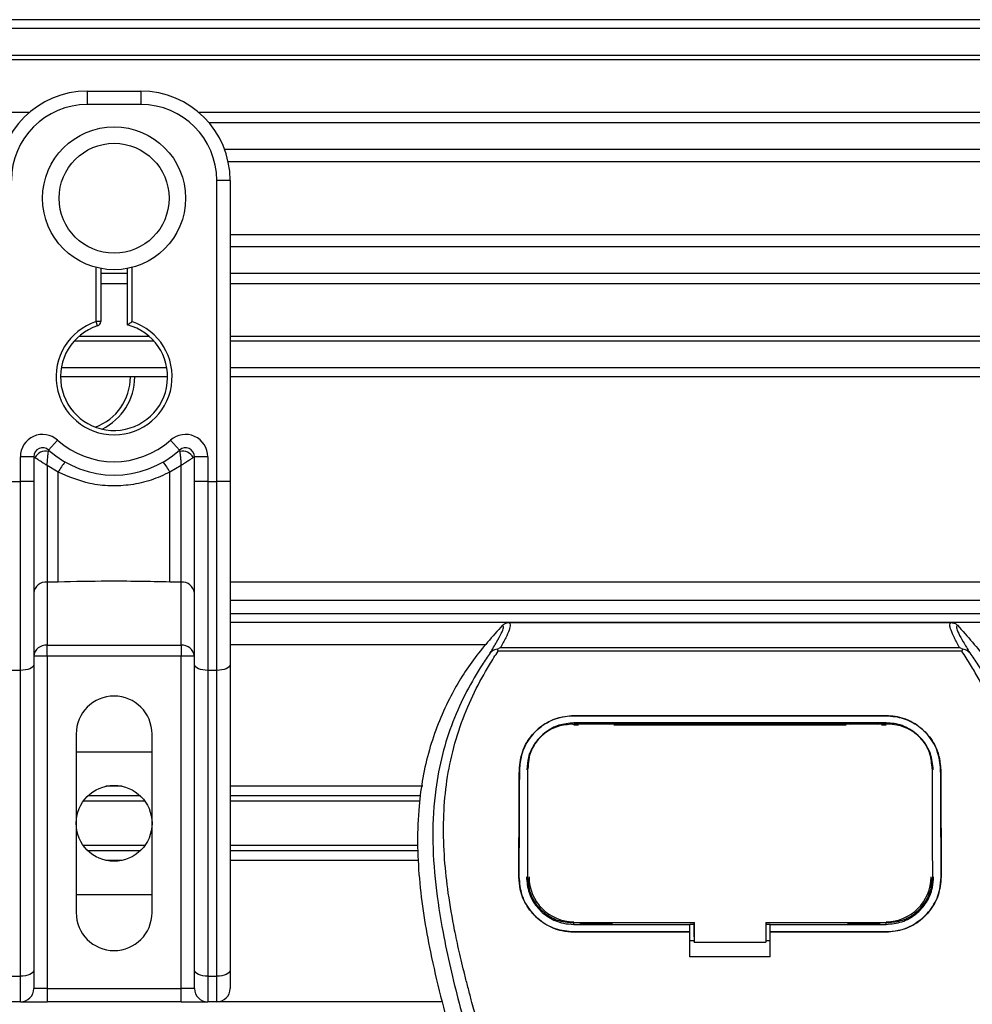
# Model space of a CAD drawing. Header units: millimetres. Extents: x 0 to 420, y 0 to 297.
# Tile 90 of 133: x 205.14 to 209.44, y 236.19 to 240.64. Entities that reach past the tile are written whole.
import ezdxf

# ---------------------------------------------------------------- set-up
doc = ezdxf.new("R2010")
doc.units = ezdxf.units.MM

msp = doc.modelspace()

# ---------------------------------------------------------------- linework, layer by layer
at = {"color": 7, "linetype": 'Continuous', "lineweight": 25}
for p, q in [((220.69328, 240.64287), (59.30672, 240.64287)), ((220.69328, 240.60253), (59.30672, 240.60253)), ((220.69328, 240.48149), (59.30672, 240.48149)), ((220.69328, 240.46091), (59.30672, 240.46091)), ((205.44225, 240.3201), (205.68433, 240.3201)), ((205.44225, 240.3201), (205.44225, 240.25958)), ((205.68433, 240.3201), (205.68433, 240.25958)), ((205.68433, 240.25958), (205.44225, 240.25958)), ((205.18002, 240.22326), (140.38327, 240.22326)), ((220.69328, 240.22326), (205.94656, 240.22326)), ((220.69328, 240.17645), (205.99301, 240.17645)), ((220.69328, 240.05587), (206.06301, 240.05587)), ((220.69328, 240.00136), (206.0788, 240.00136)), ((206.02728, 238.5555), (206.02728, 239.91663)), ((206.0878, 239.91663), (206.02728, 239.91663)), ((206.0878, 239.91663), (206.0878, 239.56059)), ((220.69328, 239.67052), (206.0878, 239.67052)), ((220.69328, 239.61601), (206.0878, 239.61601)), ((206.0878, 239.56059), (206.0878, 239.30436)), ((205.4826, 239.27854), (205.4826, 239.52318)), ((205.50277, 239.51865), (205.50277, 239.27854)), ((205.62381, 239.49543), (205.50277, 239.49543)), ((205.62381, 239.2634), (205.62381, 239.51865)), ((205.64398, 239.52318), (205.64398, 239.27854)), ((220.69328, 239.49543), (206.0878, 239.49543)), ((205.62381, 239.44862), (205.50277, 239.44862)), ((220.69328, 239.44862), (206.0878, 239.44862)), ((205.50277, 239.27854), (205.4826, 239.27854)), ((205.4888, 239.25934), (205.4826, 239.27854)), ((206.0878, 239.30436), (206.0878, 238.5555)), ((205.74373, 239.1904), (205.38285, 239.1904)), ((205.72295, 239.21097), (205.40363, 239.21097)), ((220.69328, 239.21097), (206.0878, 239.21097)), ((220.69328, 239.1904), (206.0878, 239.1904)), ((205.80198, 239.06936), (205.3246, 239.06936)), ((220.69328, 239.06936), (206.0878, 239.06936)), ((205.80537, 239.02901), (205.32121, 239.02901)), ((220.69328, 239.02901), (206.0878, 239.02901)), ((205.26741, 238.69821), (205.30776, 238.74332)), ((205.81882, 238.74332), (205.85916, 238.69821)), ((205.13965, 238.5555), (205.13965, 238.66814)), ((205.20017, 238.66814), (205.13965, 238.66814)), ((205.20017, 238.66814), (205.20017, 238.5555)), ((205.20597, 238.66392), (205.20017, 238.66392)), ((205.92641, 238.66392), (205.92061, 238.66392)), ((205.92641, 238.5555), (205.92641, 238.66814)), ((205.98693, 238.66814), (205.92641, 238.66814)), ((205.98693, 238.66814), (205.98693, 238.5555)), ((205.31094, 238.59815), (205.26069, 238.62865)), ((205.26069, 238.62865), (205.26069, 238.10207)), ((205.31094, 238.10207), (205.31094, 238.59815)), ((205.86589, 238.62865), (205.81564, 238.59815)), ((205.81564, 238.10207), (205.81564, 238.59815)), ((205.86589, 238.10207), (205.86589, 238.62865)), ((205.0993, 238.5555), (205.13965, 238.5555)), ((205.20017, 238.5555), (205.13965, 238.5555)), ((205.13965, 237.70293), (205.13965, 238.5555)), ((205.20017, 238.5555), (205.20017, 237.72851)), ((205.92641, 237.72851), (205.92641, 238.5555)), ((205.98693, 238.5555), (205.92641, 238.5555)), ((205.98693, 238.5555), (206.02728, 238.5555)), ((205.98693, 238.5555), (205.98693, 237.70293)), ((206.02728, 237.70293), (206.02728, 238.5555)), ((206.0878, 238.5555), (206.02728, 238.5555)), ((206.0878, 238.5555), (206.0878, 237.72851)), ((205.31094, 238.10207), (205.26069, 238.10207)), ((205.26069, 238.10207), (205.26069, 237.81642)), ((205.86589, 238.10207), (205.81564, 238.10207)), ((205.86589, 237.81642), (205.86589, 238.10207)), ((220.69328, 238.10104), (206.0878, 238.10104)), ((206.0878, 238.02034), (220.00739, 238.02034)), ((206.0878, 237.95982), (218.94408, 237.95982)), ((215.11901, 237.91948), (206.0878, 237.91948)), ((207.34789, 237.9188), (209.34652, 237.9188)), ((205.26069, 237.81642), (205.86589, 237.81642)), ((205.26069, 237.76684), (205.26069, 237.81642)), ((205.86589, 237.81642), (205.86589, 237.76684)), ((207.2404, 237.81861), (206.0878, 237.81861)), ((207.2991, 237.78978), (207.29528, 237.7984)), ((207.30973, 237.80554), (209.38474, 237.80554)), ((209.39924, 237.79851), (209.3948, 237.78978)), ((205.26069, 237.76684), (205.20017, 237.76684)), ((205.26069, 237.76684), (205.26069, 236.26526)), ((205.86589, 237.76684), (205.26069, 237.76684)), ((205.86589, 236.26526), (205.86589, 237.76684)), ((205.92641, 237.76684), (205.86589, 237.76684)), ((209.3948, 237.78978), (207.2991, 237.78978)), ((205.20017, 237.72851), (205.20017, 236.3468)), ((205.92641, 236.3468), (205.92641, 237.72851)), ((206.0878, 237.72851), (206.0878, 236.3468)), ((205.13965, 237.70293), (205.0993, 237.70293)), ((205.13965, 236.32122), (205.13965, 237.70293)), ((206.02728, 237.70293), (205.98693, 237.70293)), ((205.98693, 237.70293), (205.98693, 236.32122)), ((206.02728, 236.32122), (206.02728, 237.70293)), ((207.64114, 237.49797), (209.05327, 237.49797)), ((207.64114, 237.49778), (207.64114, 237.49797)), ((209.05327, 237.49778), (207.64114, 237.49778)), ((209.05327, 237.49778), (209.05327, 237.49797)), ((209.05327, 237.4653), (207.64114, 237.4653)), ((207.64114, 237.45619), (207.66203, 237.45619)), ((207.64165, 237.45996), (207.64151, 237.45996)), ((207.81431, 237.46344), (207.6697, 237.46344)), ((207.82199, 237.45619), (208.87242, 237.45619)), ((209.02471, 237.46344), (208.8801, 237.46344)), ((209.03239, 237.45619), (209.05327, 237.45619)), ((205.39182, 237.41514), (205.39182, 236.60821)), ((205.73476, 236.60821), (205.73476, 237.41514)), ((205.39182, 237.33445), (205.73476, 237.33445)), ((207.43414, 237.26624), (207.43368, 237.25729)), ((207.4344, 237.27553), (207.43395, 237.26662)), ((209.26046, 237.26667), (209.26, 237.27554)), ((209.26074, 237.25729), (209.26028, 237.26623)), ((207.39521, 237.2539), (207.39503, 237.2539)), ((209.29921, 237.2539), (209.29939, 237.2539)), ((205.60027, 237.17912), (205.52631, 237.17912)), ((206.95816, 237.17912), (206.0878, 237.17912)), ((205.68204, 237.13538), (205.44454, 237.13538)), ((206.95016, 237.13538), (206.0878, 237.13538)), ((205.7022, 237.11222), (205.42438, 237.11222)), ((206.94592, 237.11222), (206.0878, 237.11222)), ((205.7022, 236.91114), (205.42438, 236.91114)), ((206.93585, 236.91114), (206.0878, 236.91114)), ((205.68204, 236.88797), (205.44454, 236.88797)), ((206.93697, 236.88797), (206.0878, 236.88797)), ((205.60027, 236.84424), (205.52631, 236.84424)), ((206.9391, 236.84424), (206.0878, 236.84424)), ((207.39302, 236.76966), (207.39284, 236.76966)), ((207.4325, 236.76601), (207.43262, 236.76578)), ((209.2618, 236.76577), (209.26192, 236.766)), ((209.3014, 236.76966), (209.30158, 236.76966)), ((205.73476, 236.6889), (205.39182, 236.6889)), ((207.64114, 236.55503), (207.64114, 236.56314)), ((207.64114, 236.55503), (208.16565, 236.55503)), ((207.67311, 236.55694), (207.81091, 236.55694)), ((208.16565, 236.55675), (208.18585, 236.55675)), ((208.16565, 236.52287), (208.16565, 236.55503)), ((208.18585, 236.49879), (208.18585, 236.56512)), ((208.18585, 236.56314), (208.18585, 236.47423)), ((208.50863, 236.56314), (209.05993, 236.56313)), ((208.50863, 236.56314), (208.50863, 236.47423)), ((208.50863, 236.55675), (208.52877, 236.55675)), ((208.52877, 236.55503), (209.05327, 236.55503)), ((208.52877, 236.52287), (208.52877, 236.55503)), ((208.88351, 236.55694), (209.02131, 236.55694)), ((209.05327, 236.55503), (209.05327, 236.56313)), ((207.64114, 236.52092), (207.64114, 236.52075)), ((207.64114, 236.52092), (208.16565, 236.52092)), ((208.16565, 236.52075), (207.64114, 236.52075)), ((208.16565, 236.40839), (208.16565, 236.52075)), ((208.52877, 236.52092), (209.05327, 236.52092)), ((208.52877, 236.40839), (208.52877, 236.52075)), ((209.05327, 236.52075), (208.52877, 236.52075)), ((209.05327, 236.52092), (209.05327, 236.52075)), ((208.16565, 236.48251), (208.18585, 236.48251)), ((208.18585, 236.49879), (208.18585, 236.47586)), ((208.18585, 236.47423), (208.18585, 236.47586)), ((208.18585, 236.47423), (208.50863, 236.47423)), ((208.50863, 236.48251), (208.52877, 236.48251)), ((208.52877, 236.40839), (208.16565, 236.40839)), ((205.20017, 236.3468), (205.20017, 236.26526)), ((205.92641, 236.26526), (205.92641, 236.3468)), ((206.0878, 236.3468), (206.0878, 236.26526)), ((205.0993, 236.32122), (205.13965, 236.32122)), ((205.13965, 236.20474), (205.13965, 236.32122)), ((205.98693, 236.32122), (206.02728, 236.32122)), ((205.98693, 236.32122), (205.98693, 236.20474)), ((206.02728, 236.20474), (206.02728, 236.32122)), ((205.26069, 236.26526), (205.20017, 236.26526)), ((205.26069, 236.26526), (205.26069, 236.20474)), ((205.26069, 236.26526), (205.86589, 236.26526)), ((205.86589, 236.20474), (205.86589, 236.26526)), ((205.92641, 236.26526), (205.86589, 236.26526)), ((205.13965, 236.20474), (205.0993, 236.20474)), ((205.13965, 236.20474), (205.26069, 236.20474)), ((205.86589, 236.20474), (205.26069, 236.20474)), ((205.86589, 236.20474), (205.98693, 236.20474)), ((206.02728, 236.20474), (205.98693, 236.20474)), ((207.0452, 236.20474), (206.02728, 236.20474))]:
    msp.add_line(p, q, dxfattribs=at)
at = {"color": 7, "linetype": 'Continuous', "lineweight": 25, "flags": 128}
for points in [[(205.20017, 237.72851), (205.19901, 237.72352), (205.19556, 237.71872), (205.18997, 237.7143), (205.18244, 237.71043), (205.17327, 237.70724), (205.16281, 237.70488), (205.15146, 237.70343), (205.13965, 237.70293)], [(205.98693, 237.70293), (205.97512, 237.70343), (205.96377, 237.70488), (205.95331, 237.70724), (205.94414, 237.71043), (205.93661, 237.7143), (205.93102, 237.71872), (205.92757, 237.72352), (205.92641, 237.72851)], [(206.0878, 237.72851), (206.08663, 237.72352), (206.08319, 237.71872), (206.0776, 237.7143), (206.07007, 237.71043), (206.0609, 237.70724), (206.05044, 237.70488), (206.03908, 237.70343), (206.02728, 237.70293)], [(207.63655, 237.45997), (207.64114, 237.45996), (207.64151, 237.45996)], [(207.63448, 236.56314), (207.90126, 236.56314), (208.18585, 236.56314)], [(205.20017, 236.3468), (205.19901, 236.34181), (205.19556, 236.33701), (205.18997, 236.33259), (205.18244, 236.32871), (205.17327, 236.32553), (205.16281, 236.32317), (205.15146, 236.32171), (205.13965, 236.32122)], [(205.98693, 236.32122), (205.97512, 236.32171), (205.96377, 236.32317), (205.95331, 236.32553), (205.94414, 236.32871), (205.93661, 236.33259), (205.93102, 236.33701), (205.92757, 236.34181), (205.92641, 236.3468)], [(206.0878, 236.3468), (206.08663, 236.34181), (206.08319, 236.33701), (206.0776, 236.33259), (206.07007, 236.32871), (206.0609, 236.32553), (206.05044, 236.32317), (206.03908, 236.32171), (206.02728, 236.32122)]]:
    msp.add_lwpolyline(points, dxfattribs=at)
at = {"color": 7, "linetype": 'Continuous', "lineweight": 25}
for centre, radius in [((205.56329, 239.83594), 0.32301), ((205.56329, 239.83594), 0.24845), ((205.56329, 237.01168), 0.17147)]:
    msp.add_circle(centre, radius, dxfattribs=at)
for centre, radius, start, end in [((205.44225, 239.91663), 0.40347, 90, 180), ((205.68433, 239.91663), 0.40347, 0, 90), ((205.44225, 239.91663), 0.34295, 90, 180), ((205.68433, 239.91663), 0.34295, 0, 90), ((205.56329, 239.02901), 0.26225, 107.92021, 72.07979), ((205.4826, 239.27854), 0.02017, 287.92021, 0), ((205.56329, 239.02901), 0.24208, 107.92021, 75.52249), ((205.39468, 239.02901), 0.24208, 290.3804, 0), ((205.39468, 239.02901), 0.26225, 295.88119, 0), ((205.24052, 238.66814), 0.10087, 48.18969, 180), ((205.56329, 239.02901), 0.38329, 228.18969, 311.81031), ((205.88606, 238.66814), 0.10087, 0, 131.81031), ((205.24052, 238.66814), 0.04035, 48.18969, 180), ((205.24052, 238.66814), 0.04035, 48.19069, 179.99948), ((205.25306, 238.64086), 0.05243, 75.20753, 153.90631), ((205.56329, 239.02901), 0.44381, 228.18969, 311.81031), ((205.88606, 238.66814), 0.04035, 0, 131.81031), ((205.88606, 238.66814), 0.04035, 0.00052, 131.80931), ((205.87352, 238.64086), 0.05243, 26.09369, 104.79247), ((205.5614, 238.46852), 0.28202, 141.32705, 152.63541), ((205.56517, 238.46852), 0.28202, 27.36459, 38.67295), ((205.25571, 238.04642), 0.05587, 84.88893, 173.75645), ((205.87087, 238.04642), 0.05587, 6.24355, 95.11107), ((205.25571, 237.76077), 0.05587, 84.88893, 173.75645), ((205.87087, 237.76077), 0.05587, 6.24355, 95.11107), ((205.56329, 237.41514), 0.17147, 0, 180), ((207.64114, 236.7696), 0.20244, 180, 270), ((209.05327, 236.7696), 0.20244, 270, 0), ((205.56329, 236.60821), 0.17147, 180, 0), ((205.13965, 236.26526), 0.06052, 270, 0), ((205.98693, 236.26526), 0.06052, 180, 270), ((206.02728, 236.26526), 0.06052, 270, 0)]:
    msp.add_arc(centre, radius, start, end, dxfattribs=at)
for points, knots in [([(205.62381, 239.2634), (205.62397, 239.26353), (205.6243, 239.26378), (205.62678, 239.26569), (205.63055, 239.26857), (205.63597, 239.27265), (205.64071, 239.27615), (205.64352, 239.2782), (205.64393, 239.2785), (205.64398, 239.27854)], [0, 0, 0, 0, 0.16194992, 0.32336195, 0.4972773, 0.7062892, 0.9573608, 0.99480442, 1, 1, 1, 1]), ([(205.26069, 238.62865), (205.2607, 238.62876), (205.26071, 238.62898), (205.26073, 238.62933), (205.26075, 238.62976), (205.26079, 238.63037), (205.26084, 238.63133), (205.26093, 238.63282), (205.26107, 238.63515), (205.2613, 238.63884), (205.26172, 238.64493), (205.26262, 238.65669), (205.26372, 238.66828), (205.26519, 238.68174), (205.26591, 238.68736), (205.26645, 238.69155)], [0, 0, 0, 0, 0.004266, 0.0088901, 0.0138063, 0.0214465, 0.0333306, 0.0518502, 0.0808258, 0.1265764, 0.2004509, 0.327518, 0.6126852, 0.71116, 1, 1, 1, 1]), ([(205.26741, 238.69821), (205.2674, 238.69816), (205.26735, 238.69799), (205.26706, 238.6961), (205.26664, 238.69299), (205.26645, 238.69155)], [0, 0, 0, 0, 0.1978945, 0.6297578, 1, 1, 1, 1]), ([(205.85916, 238.69821), (205.8592, 238.69806), (205.85927, 238.69774), (205.85963, 238.69529), (205.85998, 238.69265), (205.86013, 238.69155)], [0, 0, 0, 0, 0.3358482, 0.722383, 1, 1, 1, 1]), ([(205.86013, 238.69155), (205.86067, 238.68736), (205.86139, 238.68174), (205.86286, 238.66828), (205.86396, 238.65669), (205.86486, 238.64493), (205.86528, 238.63884), (205.86551, 238.63515), (205.86565, 238.63282), (205.86574, 238.63133), (205.86579, 238.63037), (205.86583, 238.62976), (205.86585, 238.62933), (205.86587, 238.62898), (205.86588, 238.62876), (205.86589, 238.62865)], [0, 0, 0, 0, 0.28884002, 0.38731484, 0.67248202, 0.79954912, 0.87342364, 0.91917425, 0.94814978, 0.9666694, 0.97855354, 0.98619373, 0.99110991, 0.99573404, 1, 1, 1, 1]), ([(205.20597, 238.66392), (205.20473, 238.66482), (205.20206, 238.66676), (205.2004, 238.66798), (205.20023, 238.6681), (205.20017, 238.66814)], [0, 0, 0, 0, 0.3727547, 0.8035537, 1, 1, 1, 1]), ([(205.26069, 238.62865), (205.2606, 238.62871), (205.26045, 238.6288), (205.26022, 238.62894), (205.25996, 238.6291), (205.25957, 238.62934), (205.25897, 238.62971), (205.25806, 238.63027), (205.25666, 238.63114), (205.2545, 238.63247), (205.25113, 238.63455), (205.24571, 238.63791), (205.23572, 238.64417), (205.22596, 238.65042), (205.21451, 238.65799), (205.20962, 238.66138), (205.20597, 238.66392)], [0, 0, 0, 0, 0.0041906, 0.0068565, 0.010501, 0.0160828, 0.0246331, 0.0377369, 0.0578443, 0.0887963, 0.1368222, 0.212883, 0.3405739, 0.6117157, 0.7098737, 1, 1, 1, 1]), ([(205.92061, 238.66392), (205.91696, 238.66138), (205.91207, 238.65799), (205.90062, 238.65042), (205.89086, 238.64417), (205.88087, 238.63791), (205.87545, 238.63455), (205.87208, 238.63247), (205.86992, 238.63114), (205.86852, 238.63027), (205.86761, 238.62971), (205.86701, 238.62934), (205.86662, 238.6291), (205.86636, 238.62894), (205.86613, 238.6288), (205.86598, 238.62871), (205.86589, 238.62865)], [0, 0, 0, 0, 0.2901263, 0.3882843, 0.6594261, 0.787117, 0.8631778, 0.9112037, 0.9421557, 0.9622631, 0.9753669, 0.9839172, 0.989499, 0.9931435, 0.9958094, 1, 1, 1, 1]), ([(205.92641, 238.66814), (205.92626, 238.66803), (205.92595, 238.66781), (205.92382, 238.66625), (205.92156, 238.66461), (205.92061, 238.66392)], [0, 0, 0, 0, 0.3336844, 0.7201517, 1, 1, 1, 1]), ([(205.81564, 238.59815), (205.78774, 238.58543), (205.73118, 238.55962), (205.64002, 238.53915), (205.54626, 238.53395), (205.43337, 238.54626), (205.35753, 238.5784), (205.31094, 238.59815)], [0, 0, 0, 0, 0.17534777, 0.35557936, 0.53101844, 0.71188108, 1, 1, 1, 1]), ([(205.81564, 238.10207), (205.72137, 238.10389), (205.55312, 238.10715), (205.38491, 238.10362), (205.31094, 238.10207)], [0, 0, 0, 0, 0.5602827, 1, 1, 1, 1]), ([(207.31872, 237.90641), (207.27351, 237.85585), (207.18214, 237.75367), (207.06694, 237.5652), (206.97909, 237.34248), (206.94, 237.12102), (206.9327, 236.92568), (206.94413, 236.70474), (206.99235, 236.40451), (207.05579, 236.16402), (207.09071, 236.03167)], [0, 0, 0, 0, 0.10205548, 0.20624341, 0.33103875, 0.46071931, 0.54297278, 0.62526856, 0.7937741, 1, 1, 1, 1]), ([(207.26373, 237.78163), (207.27379, 237.7987), (207.29398, 237.833), (207.3149, 237.871), (207.32587, 237.89812), (207.32111, 237.90364), (207.31872, 237.90641)], [0, 0, 0, 0, 0.2487274, 0.4994989, 0.7492786, 1, 1, 1, 1]), ([(207.34789, 237.9188), (207.35059, 237.91613), (207.35598, 237.91079), (207.35014, 237.88625), (207.33534, 237.85202), (207.31822, 237.82096), (207.30973, 237.80554)], [0, 0, 0, 0, 0.2575936, 0.5147329, 0.7591509, 1, 1, 1, 1]), ([(207.31872, 237.90641), (207.32071, 237.90825), (207.3247, 237.91195), (207.33194, 237.91579), (207.33973, 237.91835), (207.34516, 237.91865), (207.34789, 237.9188)], [0, 0, 0, 0, 0.2491591, 0.4999762, 0.7491747, 1, 1, 1, 1]), ([(209.38474, 237.80554), (209.37641, 237.82107), (209.35981, 237.85206), (209.34494, 237.88621), (209.3386, 237.91076), (209.34388, 237.91612), (209.34652, 237.9188)], [0, 0, 0, 0, 0.2424224, 0.4838284, 0.7414574, 1, 1, 1, 1]), ([(209.34652, 237.9188), (209.35194, 237.91817), (209.36008, 237.91723), (209.36971, 237.91194), (209.3737, 237.90825), (209.3757, 237.9064)], [0, 0, 0, 0, 0.4987145, 0.7487494, 1, 1, 1, 1]), ([(209.3757, 237.9064), (209.37327, 237.90367), (209.36842, 237.89821), (209.37908, 237.87143), (209.39998, 237.83349), (209.42042, 237.79896), (209.43068, 237.78164)], [0, 0, 0, 0, 0.2514408, 0.5015673, 0.7498635, 1, 1, 1, 1]), ([(209.3757, 237.9064), (209.42091, 237.85584), (209.51227, 237.75367), (209.62748, 237.5652), (209.71533, 237.34248), (209.75441, 237.12102), (209.76171, 236.92568), (209.75028, 236.70474), (209.70206, 236.40451), (209.63862, 236.16402), (209.60371, 236.03167)], [0, 0, 0, 0, 0.102054, 0.2062404, 0.3310362, 0.4607173, 0.5429711, 0.6252671, 0.7937733, 1, 1, 1, 1]), ([(207.29522, 237.79839), (207.29497, 237.79835), (207.29068, 237.79756), (207.28254, 237.7952), (207.2719, 237.78972), (207.26644, 237.78431), (207.26373, 237.78163)], [0, 0, 0, 0, 0.0200108, 0.3469957, 0.676674, 1, 1, 1, 1]), ([(207.29514, 237.79848), (207.2998, 237.80103), (207.30454, 237.80362), (207.30963, 237.80551), (207.30973, 237.80554)], [0, 0, 0, 0, 0.9812431, 1, 1, 1, 1]), ([(209.38473, 237.80554), (209.38483, 237.80551), (209.39011, 237.80374), (209.39472, 237.8011), (209.39924, 237.79851)], [0, 0, 0, 0, 0.0189016, 1, 1, 1, 1]), ([(209.43067, 237.78164), (209.42797, 237.78432), (209.42251, 237.78973), (209.41187, 237.79521), (209.40374, 237.79756), (209.39946, 237.79834), (209.39923, 237.79839)], [0, 0, 0, 0, 0.3236146, 0.6535901, 0.9808697, 1, 1, 1, 1]), ([(207.2637, 237.78159), (207.25164, 237.76402), (207.21514, 237.71081), (207.15497, 237.60912), (207.09227, 237.47257), (207.04413, 237.32348), (207.01093, 237.14945), (206.99959, 236.95144), (207.01397, 236.73427), (207.05338, 236.48267), (207.12034, 236.19905), (207.22674, 235.82029), (207.34561, 235.37636), (207.46014, 234.86362), (207.54637, 234.34573), (207.60138, 233.82373), (207.60766, 233.4744), (207.61079, 233.29979)], [0, 0, 0, 0, 0.01713148, 0.05187885, 0.08678877, 0.12161717, 0.15673053, 0.20338813, 0.25034812, 0.29727092, 0.36741646, 0.43767728, 0.5502447, 0.66284727, 0.77534658, 0.88770737, 1, 1, 1, 1]), ([(207.69118, 233.29711), (207.68963, 233.41548), (207.68645, 233.65741), (207.65814, 234.02514), (207.61362, 234.39618), (207.55852, 234.71845), (207.50194, 234.99288), (207.45171, 235.21196), (207.3968, 235.42961), (207.3362, 235.65456), (207.28406, 235.83967), (207.24561, 235.9737), (207.22618, 236.04194), (207.20791, 236.10628), (207.19208, 236.16235), (207.17652, 236.21849), (207.16267, 236.27098), (207.14839, 236.32687), (207.13526, 236.3806), (207.12325, 236.43215), (207.11236, 236.48152), (207.09428, 236.56898), (207.0731, 236.69112), (207.05502, 236.85239), (207.0501, 237.00982), (207.0599, 237.16661), (207.08717, 237.31986), (207.13123, 237.46825), (207.19093, 237.6071), (207.24331, 237.70112), (207.27969, 237.75994), (207.29277, 237.78005), (207.2991, 237.78978)], [0, 0, 0, 0, 0.0757702, 0.1548571, 0.2359051, 0.3148505, 0.3639911, 0.4151955, 0.4586591, 0.5076202, 0.5642678, 0.5817192, 0.5968623, 0.6096795, 0.624536, 0.6341631, 0.6469813, 0.6592987, 0.6711121, 0.6824202, 0.6932232, 0.7035232, 0.739704, 0.7727671, 0.8079075, 0.8413785, 0.8748477, 0.9102013, 0.9450667, 0.9801292, 0.9903909, 1, 1, 1, 1]), ([(209.00324, 233.29711), (209.00615, 233.46121), (209.01197, 233.78935), (209.06274, 234.27924), (209.13279, 234.71005), (209.21181, 235.08323), (209.26904, 235.31856), (209.30914, 235.4725), (209.32794, 235.54312), (209.34644, 235.61121), (209.36484, 235.67781), (209.38413, 235.74678), (209.40508, 235.82095), (209.43058, 235.91012), (209.45769, 236.00476), (209.48571, 236.10356), (209.51283, 236.19916), (209.54073, 236.30478), (209.56796, 236.41626), (209.60025, 236.56543), (209.6301, 236.74493), (209.64602, 236.95843), (209.63868, 237.12313), (209.62124, 237.2414), (209.60568, 237.31693), (209.58563, 237.39277), (209.56193, 237.46495), (209.53394, 237.53607), (209.50296, 237.60395), (209.46928, 237.66909), (209.43285, 237.73149), (209.40811, 237.76939), (209.3948, 237.78978)], [0, 0, 0, 0, 0.1050162, 0.2100001, 0.3148093, 0.3841756, 0.4540228, 0.4697491, 0.4859574, 0.5007826, 0.5148922, 0.5301685, 0.5466097, 0.5642069, 0.5895177, 0.6096146, 0.6299353, 0.6531323, 0.6795668, 0.7034488, 0.7509822, 0.7962784, 0.8412589, 0.8577085, 0.8747396, 0.8922462, 0.9101144, 0.9261934, 0.9450023, 0.962977, 0.9800887, 1, 1, 1, 1]), ([(209.43071, 237.7816), (209.44277, 237.76403), (209.47928, 237.71082), (209.53944, 237.60912), (209.60214, 237.47257), (209.65029, 237.32348), (209.68348, 237.14945), (209.69483, 236.95144), (209.68044, 236.73427), (209.64103, 236.48267), (209.57408, 236.19905), (209.46768, 235.82029), (209.34881, 235.37636), (209.23428, 234.86362), (209.14805, 234.34573), (209.09303, 233.82373), (209.08676, 233.4744), (209.08362, 233.29979)], [0, 0, 0, 0, 0.01713512, 0.05188236, 0.08679215, 0.12162042, 0.15673365, 0.20339108, 0.2503509, 0.29727352, 0.3674188, 0.43767936, 0.55024637, 0.66284852, 0.77534741, 0.88770778, 1, 1, 1, 1]), ([(207.39503, 237.2539), (207.39815, 237.2825), (207.4044, 237.33969), (207.45005, 237.41463), (207.51647, 237.46983), (207.58525, 237.49516), (207.62751, 237.49728), (207.64114, 237.49797)], [0, 0, 0, 0, 0.2254673, 0.4508536, 0.6773692, 0.8959117, 1, 1, 1, 1]), ([(207.64114, 237.49778), (207.61501, 237.49533), (207.5628, 237.49045), (207.4925, 237.45277), (207.43624, 237.39576), (207.40146, 237.32605), (207.39712, 237.27593), (207.39521, 237.2539)], [0, 0, 0, 0, 0.1986654, 0.3969886, 0.6042242, 0.8260387, 1, 1, 1, 1]), ([(209.05327, 237.49797), (209.07947, 237.49552), (209.13181, 237.49062), (209.20232, 237.45275), (209.25862, 237.39548), (209.29321, 237.32572), (209.29751, 237.27578), (209.29939, 237.2539)], [0, 0, 0, 0, 0.1991311, 0.39793157, 0.60588955, 0.82737965, 1, 1, 1, 1]), ([(209.29921, 237.2539), (209.29608, 237.2825), (209.28982, 237.3397), (209.24414, 237.41459), (209.17772, 237.46975), (209.10898, 237.495), (209.06681, 237.4971), (209.05327, 237.49778)], [0, 0, 0, 0, 0.2256595, 0.4512475, 0.6779682, 0.8966264, 1, 1, 1, 1]), ([(207.64114, 237.4653), (207.61839, 237.46316), (207.57291, 237.45889), (207.51175, 237.42581), (207.46321, 237.37601), (207.43357, 237.31569), (207.42998, 237.27266), (207.4284, 237.25376)], [0, 0, 0, 0, 0.2000051, 0.3997225, 0.6073327, 0.8275308, 1, 1, 1, 1]), ([(207.63655, 237.45997), (207.61391, 237.45792), (207.56864, 237.45383), (207.50828, 237.42143), (207.46264, 237.37312), (207.43794, 237.31834), (207.43524, 237.28135), (207.43414, 237.26624)], [0, 0, 0, 0, 0.2128654, 0.4257218, 0.6387225, 0.8523499, 1, 1, 1, 1]), ([(209.05786, 237.45997), (209.05633, 237.45997), (208.89488, 237.45974), (208.42281, 237.46001), (207.95226, 237.45998), (207.64165, 237.45996)], [0, 0, 0, 0, 0.0032392, 0.3420114, 1, 1, 1, 1]), ([(207.6697, 237.46344), (207.6719, 237.46327), (207.67593, 237.46295), (207.6793, 237.4609), (207.68084, 237.45996)], [0, 0, 0, 0, 0.5442305, 1, 1, 1, 1]), ([(207.80295, 237.45995), (207.80499, 237.46109), (207.80852, 237.46306), (207.8126, 237.46333), (207.81431, 237.46344)], [0, 0, 0, 0, 0.5788371, 1, 1, 1, 1]), ([(208.8801, 237.46344), (208.8823, 237.46327), (208.88635, 237.46295), (208.88973, 237.46088), (208.89128, 237.45994)], [0, 0, 0, 0, 0.5420065, 1, 1, 1, 1]), ([(209.01336, 237.45996), (209.0154, 237.46109), (209.01892, 237.46306), (209.023, 237.46333), (209.02471, 237.46344)], [0, 0, 0, 0, 0.5782449, 1, 1, 1, 1]), ([(209.26602, 237.25376), (209.26337, 237.2785), (209.25808, 237.32797), (209.21871, 237.39293), (209.16137, 237.44075), (209.1019, 237.46281), (209.06528, 237.46468), (209.05327, 237.4653)], [0, 0, 0, 0, 0.22552106, 0.45099433, 0.67672025, 0.8940147, 1, 1, 1, 1]), ([(209.26028, 237.26623), (209.25795, 237.28857), (209.25329, 237.33325), (209.21786, 237.39175), (209.16592, 237.43491), (209.10929, 237.45696), (209.07227, 237.45913), (209.05786, 237.45997)], [0, 0, 0, 0, 0.2177322, 0.4355788, 0.6507548, 0.8640725, 1, 1, 1, 1]), ([(207.43262, 236.76578), (207.43262, 236.76705), (207.43277, 236.84396), (207.43305, 236.96423), (207.43355, 237.12552), (207.43391, 237.21536), (207.43412, 237.26206), (207.43414, 237.26624)], [0, 0, 0, 0, 0.0075194, 0.4566651, 0.7153557, 0.9745252, 1, 1, 1, 1]), ([(209.26028, 237.26623), (209.26029, 237.26206), (209.26064, 237.18473), (209.26109, 237.06312), (209.26152, 236.90114), (209.26171, 236.81222), (209.26179, 236.76704), (209.2618, 236.76577)], [0, 0, 0, 0, 0.02546624, 0.4713629, 0.73178735, 0.99246436, 1, 1, 1, 1]), ([(207.39284, 236.76966), (207.39296, 236.81025), (207.39328, 236.91184), (207.39393, 237.07399), (207.39466, 237.19387), (207.39503, 237.2539)], [0, 0, 0, 0, 0.249392, 0.6241438, 1, 1, 1, 1]), ([(207.39521, 237.2539), (207.39473, 237.17417), (207.39402, 237.05436), (207.39339, 236.89213), (207.39314, 236.81049), (207.39302, 236.76966)], [0, 0, 0, 0, 0.4985433, 0.7491675, 1, 1, 1, 1]), ([(209.3014, 236.76966), (209.30127, 236.81026), (209.30096, 236.91186), (209.30031, 237.07402), (209.29957, 237.19388), (209.29921, 237.2539)], [0, 0, 0, 0, 0.2493778, 0.6241217, 1, 1, 1, 1]), ([(209.29939, 237.2539), (209.29986, 237.17415), (209.30057, 237.05432), (209.3012, 236.8921), (209.30145, 236.81049), (209.30158, 236.76966)], [0, 0, 0, 0, 0.4985836, 0.7491897, 1, 1, 1, 1]), ([(207.64114, 236.52075), (207.61329, 236.52348), (207.55758, 236.52894), (207.48329, 236.57155), (207.42716, 236.63427), (207.39706, 236.70432), (207.39405, 236.75084), (207.39284, 236.76966)], [0, 0, 0, 0, 0.2134118, 0.4268173, 0.6404853, 0.8545743, 1, 1, 1, 1]), ([(207.39302, 236.76966), (207.39568, 236.74173), (207.40101, 236.68588), (207.44377, 236.61125), (207.50681, 236.55498), (207.57666, 236.52517), (207.62281, 236.52213), (207.64114, 236.52092)], [0, 0, 0, 0, 0.2152728, 0.4305775, 0.6450792, 0.8589771, 1, 1, 1, 1]), ([(207.42693, 236.7696), (207.42926, 236.74547), (207.43391, 236.69722), (207.47092, 236.63279), (207.52544, 236.58426), (207.5857, 236.55866), (207.62543, 236.55606), (207.64114, 236.55503)], [0, 0, 0, 0, 0.2155433, 0.4311178, 0.6459265, 0.8599501, 1, 1, 1, 1]), ([(207.43262, 236.76578), (207.43482, 236.74296), (207.43922, 236.69731), (207.47421, 236.63638), (207.52574, 236.59055), (207.58251, 236.56652), (207.61982, 236.5641), (207.63448, 236.56314)], [0, 0, 0, 0, 0.2161227, 0.4322836, 0.6474825, 0.8614599, 1, 1, 1, 1]), ([(209.30158, 236.76966), (209.29891, 236.74172), (209.29358, 236.68584), (209.25081, 236.61115), (209.18771, 236.55483), (209.11779, 236.525), (209.07161, 236.52196), (209.05327, 236.52075)], [0, 0, 0, 0, 0.2152168, 0.4304623, 0.6450993, 0.8590403, 1, 1, 1, 1]), ([(209.05327, 236.52092), (209.08111, 236.52365), (209.13679, 236.52912), (209.21099, 236.5717), (209.26709, 236.63435), (209.29718, 236.70434), (209.30018, 236.75085), (209.3014, 236.76966)], [0, 0, 0, 0, 0.2134298, 0.4268559, 0.6403481, 0.8544905, 1, 1, 1, 1]), ([(209.05327, 236.55503), (209.0773, 236.55739), (209.12536, 236.5621), (209.18942, 236.59885), (209.23784, 236.65294), (209.26381, 236.7133), (209.26643, 236.7534), (209.26749, 236.7696)], [0, 0, 0, 0, 0.2134822, 0.4269583, 0.6406207, 0.8548221, 1, 1, 1, 1]), ([(209.05993, 236.56313), (209.08253, 236.56535), (209.12774, 236.56979), (209.18803, 236.60437), (209.23366, 236.65529), (209.25828, 236.71234), (209.26078, 236.75033), (209.2618, 236.76577)], [0, 0, 0, 0, 0.212876, 0.4257362, 0.6390345, 0.8533124, 1, 1, 1, 1]), ([(207.67311, 236.55694), (207.67186, 236.55802), (207.66977, 236.55983), (207.6675, 236.5619), (207.66646, 236.56289), (207.6662, 236.56314)], [0, 0, 0, 0, 0.5217125, 0.8781434, 1, 1, 1, 1]), ([(207.68734, 236.56314), (207.687, 236.56269), (207.68526, 236.56046), (207.68032, 236.5578), (207.67559, 236.55723), (207.67311, 236.55694)], [0, 0, 0, 0, 0.1064229, 0.5308645, 1, 1, 1, 1]), ([(207.81091, 236.55694), (207.80867, 236.55718), (207.8042, 236.55766), (207.79921, 236.56015), (207.79726, 236.56251), (207.79674, 236.56314)], [0, 0, 0, 0, 0.4233453, 0.8466836, 1, 1, 1, 1]), ([(207.81781, 236.56314), (207.81755, 236.56289), (207.8164, 236.56178), (207.8141, 236.55971), (207.81201, 236.55789), (207.81091, 236.55694)], [0, 0, 0, 0, 0.1217656, 0.5374861, 1, 1, 1, 1]), ([(208.88351, 236.55694), (208.88226, 236.55802), (208.88017, 236.55983), (208.87791, 236.5619), (208.87687, 236.56288), (208.8766, 236.56313)], [0, 0, 0, 0, 0.522407, 0.8793122, 1, 1, 1, 1]), ([(208.89774, 236.56313), (208.89739, 236.56269), (208.89566, 236.56046), (208.89072, 236.5578), (208.88599, 236.55723), (208.88351, 236.55694)], [0, 0, 0, 0, 0.1058158, 0.5305457, 1, 1, 1, 1]), ([(209.02131, 236.55694), (209.01907, 236.55718), (209.0146, 236.55766), (209.00962, 236.56015), (209.00766, 236.56251), (209.00714, 236.56313)], [0, 0, 0, 0, 0.42366418, 0.84732129, 1, 1, 1, 1]), ([(209.0282, 236.56313), (209.02794, 236.56288), (209.02679, 236.56178), (209.0245, 236.55971), (209.02241, 236.55789), (209.02131, 236.55694)], [0, 0, 0, 0, 0.1204858, 0.5368121, 1, 1, 1, 1])]:
    msp.add_open_spline(points, degree=3, knots=knots, dxfattribs=at)

doc.saveas('drawing.dxf')
